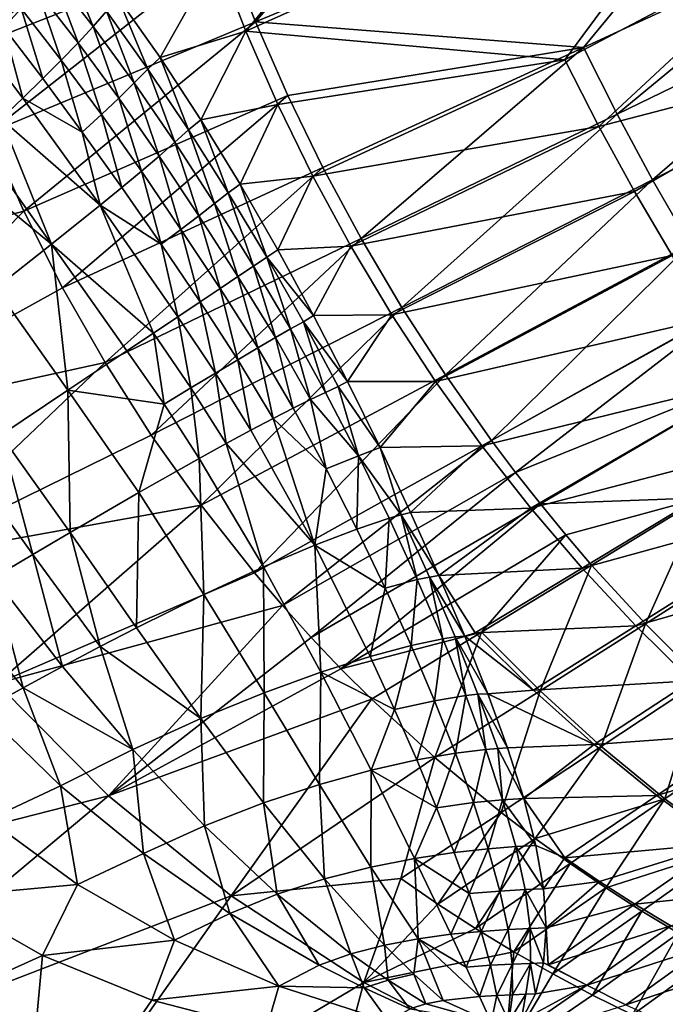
# Model space of a CAD drawing. Header units: metres. Extents: x 0 to 1501, y -1015 to 0.
# Tile 3 of 20: x 171 to 323, y -898 to -664. Entities that reach past the tile are written whole.
import ezdxf

# ---------------------------------------------------------------- set-up
doc = ezdxf.new("R2010")
doc.units = ezdxf.units.M

msp = doc.modelspace()

# ---------------------------------------------------------------- linework, layer by layer
at = {"layer": 'None'}
for points in [[(226.27652, -664.989563, -204.799896), (219.322968, -647.304321, -204.797424), (276.673309, -605.598328, -305.692322)], [(352.068939, -612.611084, -406), (226.27652, -664.989563, -204.799896), (276.673309, -605.598328, -305.692322)], [(224.017654, -667.227783, -195.101532), (272.372498, -608.644409, -292.652283), (217.156387, -649.62146, -195.101532)], [(344.361847, -613.173279, -389.820526), (272.372498, -608.644409, -292.652283), (224.017654, -667.227783, -195.101532)], [(299.54071, -674.005676, -292.652283), (344.361847, -613.173279, -389.820526), (224.017654, -667.227783, -195.101532)], [(303.916168, -671.051086, -305.693878), (226.27652, -664.989563, -204.799896), (352.068939, -612.611084, -406)], [(357.432587, -643.367371, -389.770233), (344.361847, -613.173279, -389.820526), (299.54071, -674.005676, -292.652283)], [(365.180939, -642.72583, -406), (303.916168, -671.051086, -305.693878), (352.068939, -612.611084, -406)], [(213.124634, -629.372864, -204.790421), (155.87323, -672.354614, -103.895958), (149.579086, -653.153809, -103.887955)], [(219.322968, -647.304321, -204.797424), (155.87323, -672.354614, -103.895958), (213.124634, -629.372864, -204.790421)], [(307.532349, -689.743835, -292.652283), (357.432587, -643.367371, -389.770233), (299.54071, -674.005676, -292.652283)], [(311.861237, -686.869141, -305.68454), (303.916168, -671.051086, -305.693878), (365.180939, -642.72583, -406)], [(371.461823, -673.133484, -389.558502), (357.432587, -643.367371, -389.770233), (307.532349, -689.743835, -292.652283)], [(372.060974, -657.571045, -406), (311.861237, -686.869141, -305.68454), (365.180939, -642.72583, -406)], [(163.190002, -691.251831, -103.898926), (155.87323, -672.354614, -103.895958), (219.322968, -647.304321, -204.797424)], [(163.190002, -691.251831, -103.898926), (219.322968, -647.304321, -204.797424), (226.27652, -664.989563, -204.799896)], [(166.727402, -666.352783, -82.609322), (170.886505, -661.817078, -95.83165), (161.472595, -650.410156, -89.932716)], [(181.176971, -649.673584, -136.33667), (178.115845, -653.474426, -122.713356), (187.895828, -666.065369, -128.989944)], [(191.061462, -662.484253, -143.341446), (181.176971, -649.673584, -136.33667), (187.895828, -666.065369, -128.989944)], [(193.841354, -659.293335, -157.801758), (203.723999, -673.403564, -163.928421), (217.156387, -649.62146, -195.101532)], [(203.723999, -673.403564, -163.928421), (224.017654, -667.227783, -195.101532), (217.156387, -649.62146, -195.101532)], [(178.115845, -653.474426, -122.713356), (174.68428, -657.523254, -109.205635), (184.32608, -669.916931, -114.764534)], [(187.895828, -666.065369, -128.989944), (178.115845, -653.474426, -122.713356), (184.32608, -669.916931, -114.764534)], [(174.68428, -657.523254, -109.205635), (170.886505, -661.817078, -95.83165), (180.356842, -674.035889, -100.685028)], [(184.32608, -669.916931, -114.764534), (174.68428, -657.523254, -109.205635), (180.356842, -674.035889, -100.685028)], [(320.242065, -702.433899, -305.670898), (311.861237, -686.869141, -305.68454), (372.060974, -657.571045, -406)], [(379.194702, -672.357117, -406), (320.242065, -702.433899, -305.670898), (372.060974, -657.571045, -406)], [(193.841354, -659.293335, -157.801758), (191.061462, -662.484253, -143.341446), (200.836838, -676.17218, -148.842224)], [(203.723999, -673.403564, -163.928421), (193.841354, -659.293335, -157.801758), (200.836838, -676.17218, -148.842224)], [(175.993393, -678.41864, -86.77095), (170.886505, -661.817078, -95.83165), (166.727402, -666.352783, -82.609322)], [(180.356842, -674.035889, -100.685028), (170.886505, -661.817078, -95.83165), (175.993393, -678.41864, -86.77095)], [(191.061462, -662.484253, -143.341446), (187.895828, -666.065369, -128.989944), (197.607773, -679.464417, -133.892212)], [(200.836838, -676.17218, -148.842224), (191.061462, -662.484253, -143.341446), (197.607773, -679.464417, -133.892212)], [(171.241714, -683.061218, -73.041588), (166.727402, -666.352783, -82.609322), (162.212387, -671.126648, -69.556297)], [(171.452286, -709.804382, -103.897598), (163.190002, -691.251831, -103.898926), (226.27652, -664.989563, -204.799896)], [(171.241714, -683.061218, -73.041588), (175.993393, -678.41864, -86.77095), (166.727402, -666.352783, -82.609322)], [(171.452286, -709.804382, -103.897598), (226.27652, -664.989563, -204.799896), (233.933868, -682.402283, -204.798431)], [(187.895828, -666.065369, -128.989944), (184.32608, -669.916931, -114.764534), (193.940903, -683.049744, -119.078812)], [(197.607773, -679.464417, -133.892212), (187.895828, -666.065369, -128.989944), (193.940903, -683.049744, -119.078812)], [(233.933868, -682.402283, -204.798431), (226.27652, -664.989563, -204.799896), (303.916168, -671.051086, -305.693878)], [(203.723999, -673.403564, -163.928421), (213.362152, -688.19812, -168.342606), (224.017654, -667.227783, -195.101532)], [(213.362152, -688.19812, -168.342606), (231.604553, -684.543823, -195.101532), (224.017654, -667.227783, -195.101532)], [(224.017654, -667.227783, -195.101532), (231.604553, -684.543823, -195.101532), (299.54071, -674.005676, -292.652283)], [(166.108398, -687.959229, -59.515884), (171.241714, -683.061218, -73.041588), (162.212387, -671.126648, -69.556297)], [(184.32608, -669.916931, -114.764534), (180.356842, -674.035889, -100.685028), (189.841248, -686.924683, -104.423462)], [(193.940903, -683.049744, -119.078812), (184.32608, -669.916931, -114.764534), (189.841248, -686.924683, -104.423462)], [(233.933868, -682.402283, -204.798431), (303.916168, -671.051086, -305.693878), (242.272995, -699.507935, -204.792892)], [(303.916168, -671.051086, -305.693878), (251.280014, -716.269653, -204.782913), (242.272995, -699.507935, -204.792892)], [(251.280014, -716.269653, -204.782913), (303.916168, -671.051086, -305.693878), (311.861237, -686.869141, -305.68454)], [(203.723999, -673.403564, -163.928421), (200.836838, -676.17218, -148.842224), (210.44928, -690.562805, -152.774185)], [(213.362152, -688.19812, -168.342606), (203.723999, -673.403564, -163.928421), (210.44928, -690.562805, -152.774185)], [(315.983887, -705.19873, -292.652283), (371.461823, -673.133484, -389.558502), (307.532349, -689.743835, -292.652283)], [(371.461823, -673.133484, -389.558502), (315.983887, -705.19873, -292.652283), (324.883148, -720.350525, -292.652283)], [(329.05127, -717.727295, -305.65274), (320.242065, -702.433899, -305.670898), (379.194702, -672.357117, -406)], [(180.356842, -674.035889, -100.685028), (175.993393, -678.41864, -86.77095), (185.31456, -691.085388, -89.947334)], [(189.841248, -686.924683, -104.423462), (180.356842, -674.035889, -100.685028), (185.31456, -691.085388, -89.947334)], [(200.836838, -676.17218, -148.842224), (197.607773, -679.464417, -133.892212), (207.20079, -693.506409, -137.360413)], [(210.44928, -690.562805, -152.774185), (200.836838, -676.17218, -148.842224), (207.20079, -693.506409, -137.360413)], [(231.604553, -684.543823, -195.101532), (239.903915, -701.529968, -195.101532), (299.54071, -674.005676, -292.652283)], [(299.54071, -674.005676, -292.652283), (239.903915, -701.529968, -195.101532), (307.532349, -689.743835, -292.652283)], [(185.31456, -691.085388, -89.947334), (175.993393, -678.41864, -86.77095), (171.241714, -683.061218, -73.041588)], [(197.607773, -679.464417, -133.892212), (193.940903, -683.049744, -119.078812), (203.480835, -696.765625, -122.093773)], [(207.20079, -693.506409, -137.360413), (197.607773, -679.464417, -133.892212), (203.480835, -696.765625, -122.093773)], [(189.549988, -708.397644, -77.405983), (171.241714, -683.061218, -73.041588), (166.108398, -687.959229, -59.515884)], [(189.549988, -708.397644, -77.405983), (185.31456, -691.085388, -89.947334), (171.241714, -683.061218, -73.041588)], [(180.627426, -727.959656, -103.891739), (171.452286, -709.804382, -103.897598), (233.933868, -682.402283, -204.798431)], [(180.627426, -727.959656, -103.891739), (233.933868, -682.402283, -204.798431), (242.272995, -699.507935, -204.792892)], [(193.940903, -683.049744, -119.078812), (189.841248, -686.924683, -104.423462), (199.2948, -700.336731, -106.997337)], [(203.480835, -696.765625, -122.093773), (193.940903, -683.049744, -119.078812), (199.2948, -700.336731, -106.997337)], [(213.362152, -688.19812, -168.342606), (222.653305, -703.447021, -170.982651), (231.604553, -684.543823, -195.101532)], [(222.653305, -703.447021, -170.982651), (239.903915, -701.529968, -195.101532), (231.604553, -684.543823, -195.101532)], [(189.841248, -686.924683, -104.423462), (185.31456, -691.085388, -89.947334), (194.648865, -704.215637, -92.093918)], [(199.2948, -700.336731, -106.997337), (189.841248, -686.924683, -104.423462), (194.648865, -704.215637, -92.093918)], [(260.941101, -732.650513, -204.768143), (251.280014, -716.269653, -204.782913), (311.861237, -686.869141, -305.68454)], [(311.861237, -686.869141, -305.68454), (320.242065, -702.433899, -305.670898), (260.941101, -732.650513, -204.768143)], [(178.024948, -717.650024, -48.76466), (166.108398, -687.959229, -59.515884), (160.600693, -693.107788, -46.212463)], [(178.024948, -717.650024, -48.76466), (189.549988, -708.397644, -77.405983), (166.108398, -687.959229, -59.515884)], [(213.362152, -688.19812, -168.342606), (210.44928, -690.562805, -152.774185), (219.844727, -705.479065, -155.095978)], [(222.653305, -703.447021, -170.982651), (213.362152, -688.19812, -168.342606), (219.844727, -705.479065, -155.095978)], [(239.903915, -701.529968, -195.101532), (248.899948, -718.146973, -195.101532), (307.532349, -689.743835, -292.652283)], [(307.532349, -689.743835, -292.652283), (248.899948, -718.146973, -195.101532), (315.983887, -705.19873, -292.652283)], [(104.320679, -727.444885, -3), (163.190002, -691.251831, -103.898926), (171.452286, -709.804382, -103.897598)], [(194.648865, -704.215637, -92.093918), (185.31456, -691.085388, -89.947334), (189.549988, -708.397644, -77.405983)], [(210.44928, -690.562805, -152.774185), (207.20079, -693.506409, -137.360413), (216.623627, -708.023621, -139.356659)], [(219.844727, -705.479065, -155.095978), (210.44928, -690.562805, -152.774185), (216.623627, -708.023621, -139.356659)], [(154.726456, -698.501648, -33.149567), (178.024948, -717.650024, -48.76466), (160.600693, -693.107788, -46.212463)], [(207.20079, -693.506409, -137.360413), (203.480835, -696.765625, -122.093773), (212.897354, -710.906311, -123.774971)], [(216.623627, -708.023621, -139.356659), (207.20079, -693.506409, -137.360413), (212.897354, -710.906311, -123.774971)], [(203.480835, -696.765625, -122.093773), (199.2948, -700.336731, -106.997337), (208.671722, -714.123169, -108.375641)], [(212.897354, -710.906311, -123.774971), (203.480835, -696.765625, -122.093773), (208.671722, -714.123169, -108.375641)], [(164.790176, -728.046631, -21.245323), (178.024948, -717.650024, -48.76466), (154.726456, -698.501648, -33.149567)], [(190.69519, -745.661804, -103.880821), (180.627426, -727.959656, -103.891739), (242.272995, -699.507935, -204.792892)], [(242.272995, -699.507935, -204.792892), (251.280014, -716.269653, -204.782913), (190.69519, -745.661804, -103.880821)], [(199.2948, -700.336731, -106.997337), (194.648865, -704.215637, -92.093918), (203.953354, -717.6698, -93.183113)], [(208.671722, -714.123169, -108.375641), (199.2948, -700.336731, -106.997337), (203.953354, -717.6698, -93.183113)], [(222.653305, -703.447021, -170.982651), (231.571671, -719.003906, -171.854263), (239.903915, -701.529968, -195.101532)], [(231.571671, -719.003906, -171.854263), (248.899948, -718.146973, -195.101532), (239.903915, -701.529968, -195.101532)], [(203.953354, -717.6698, -93.183113), (194.648865, -704.215637, -92.093918), (189.549988, -708.397644, -77.405983)], [(219.844727, -705.479065, -155.095978), (228.971176, -720.744324, -155.787766), (222.653305, -703.447021, -170.982651)], [(228.971176, -720.744324, -155.787766), (231.571671, -719.003906, -171.854263), (222.653305, -703.447021, -170.982651)], [(320.242065, -702.433899, -305.670898), (271.242432, -748.613708, -204.748199), (260.941101, -732.650513, -204.768143)], [(320.242065, -702.433899, -305.670898), (329.05127, -717.727295, -305.65274), (271.242432, -748.613708, -204.748199)], [(216.623627, -708.023621, -139.356659), (225.826599, -722.848877, -139.862747), (219.844727, -705.479065, -155.095978)], [(225.826599, -722.848877, -139.862747), (228.971176, -720.744324, -155.787766), (219.844727, -705.479065, -155.095978)], [(315.983887, -705.19873, -292.652283), (248.899948, -718.146973, -195.101532), (258.574066, -734.356445, -195.101532)], [(324.883148, -720.350525, -292.652283), (315.983887, -705.19873, -292.652283), (258.574066, -734.356445, -195.101532)], [(178.024948, -717.650024, -48.76466), (202.15802, -738.68927, -63.282249), (189.549988, -708.397644, -77.405983)], [(202.15802, -738.68927, -63.282249), (207.926178, -734.828857, -78.106201), (189.549988, -708.397644, -77.405983)], [(189.549988, -708.397644, -77.405983), (207.926178, -734.828857, -78.106201), (203.953354, -717.6698, -93.183113)], [(212.897354, -710.906311, -123.774971), (222.143204, -725.314026, -124.10585), (216.623627, -708.023621, -139.356659)], [(222.143204, -725.314026, -124.10585), (225.826599, -722.848877, -139.862747), (216.623627, -708.023621, -139.356659)], [(121.245834, -760.914734, -3), (104.320679, -727.444885, -3), (171.452286, -709.804382, -103.897598)], [(121.245834, -760.914734, -3), (171.452286, -709.804382, -103.897598), (180.627426, -727.959656, -103.891739)], [(208.671722, -714.123169, -108.375641), (217.927139, -728.13562, -108.543488), (212.897354, -710.906311, -123.774971)], [(217.927139, -728.13562, -108.543488), (222.143204, -725.314026, -124.10585), (212.897354, -710.906311, -123.774971)], [(203.953354, -717.6698, -93.183113), (213.185486, -731.309021, -93.201706), (208.671722, -714.123169, -108.375641)], [(213.185486, -731.309021, -93.201706), (217.927139, -728.13562, -108.543488), (208.671722, -714.123169, -108.375641)], [(164.790176, -728.046631, -21.245323), (181.901199, -752.246338, -20.6854), (178.024948, -717.650024, -48.76466)], [(181.901199, -752.246338, -20.6854), (195.890671, -742.883728, -48.754669), (178.024948, -717.650024, -48.76466)], [(178.024948, -717.650024, -48.76466), (195.890671, -742.883728, -48.754669), (202.15802, -738.68927, -63.282249)], [(251.280014, -716.269653, -204.782913), (201.63533, -762.855164, -103.864357), (190.69519, -745.661804, -103.880821)], [(201.63533, -762.855164, -103.864357), (251.280014, -716.269653, -204.782913), (260.941101, -732.650513, -204.768143)], [(207.926178, -734.828857, -78.106201), (213.185486, -731.309021, -93.201706), (203.953354, -717.6698, -93.183113)], [(248.899948, -718.146973, -195.101532), (231.571671, -719.003906, -171.854263), (240.004288, -734.528931, -171.018158)], [(258.574066, -734.356445, -195.101532), (248.899948, -718.146973, -195.101532), (240.004288, -734.528931, -171.018158)], [(329.05127, -717.727295, -305.65274), (282.170135, -764.122375, -204.722733), (271.242432, -748.613708, -204.748199)], [(282.170135, -764.122375, -204.722733), (329.05127, -717.727295, -305.65274), (338.281342, -732.731079, -305.629791)], [(240.004288, -734.528931, -171.018158), (231.571671, -719.003906, -171.854263), (228.971176, -720.744324, -155.787766)], [(324.883148, -720.350525, -292.652283), (258.574066, -734.356445, -195.101532), (268.904999, -750.12085, -195.101532)], [(334.216766, -735.180298, -292.652283), (324.883148, -720.350525, -292.652283), (268.904999, -750.12085, -195.101532)], [(225.826599, -722.848877, -139.862747), (222.143204, -725.314026, -124.10585), (231.004303, -739.775391, -123.472618)], [(228.971176, -720.744324, -155.787766), (225.826599, -722.848877, -139.862747), (234.604355, -737.709961, -139.18486)], [(234.604355, -737.709961, -139.18486), (225.826599, -722.848877, -139.862747), (231.004303, -739.775391, -123.472618)], [(240.004288, -734.528931, -171.018158), (228.971176, -720.744324, -155.787766), (237.633194, -736.01178, -155.039871)], [(237.633194, -736.01178, -155.039871), (228.971176, -720.744324, -155.787766), (234.604355, -737.709961, -139.18486)], [(222.143204, -725.314026, -124.10585), (217.927139, -728.13562, -108.543488), (226.838898, -742.207214, -107.935173)], [(231.004303, -739.775391, -123.472618), (222.143204, -725.314026, -124.10585), (226.838898, -742.207214, -107.935173)], [(190.69519, -745.661804, -103.880821), (121.245834, -760.914734, -3), (180.627426, -727.959656, -103.891739)], [(166.051437, -762.853882, 5.913676), (181.901199, -752.246338, -20.6854), (164.790176, -728.046631, -21.245323)], [(217.927139, -728.13562, -108.543488), (213.185486, -731.309021, -93.201706), (222.115479, -745.003357, -92.60437)], [(226.838898, -742.207214, -107.935173), (217.927139, -728.13562, -108.543488), (222.115479, -745.003357, -92.60437)], [(213.185486, -731.309021, -93.201706), (207.926178, -734.828857, -78.106201), (216.842834, -748.160828, -77.511757)], [(222.115479, -745.003357, -92.60437), (213.185486, -731.309021, -93.201706), (216.842834, -748.160828, -77.511757)], [(213.427643, -779.483887, -103.841812), (201.63533, -762.855164, -103.864357), (260.941101, -732.650513, -204.768143)], [(260.941101, -732.650513, -204.768143), (271.242432, -748.613708, -204.748199), (213.427643, -779.483887, -103.841812)], [(248.079712, -750.156372, -168.499832), (240.004288, -734.528931, -171.018158), (237.633194, -736.01178, -155.039871)], [(258.574066, -734.356445, -195.101532), (240.004288, -734.528931, -171.018158), (248.079712, -750.156372, -168.499832)], [(268.904999, -750.12085, -195.101532), (258.574066, -734.356445, -195.101532), (248.079712, -750.156372, -168.499832)], [(287.864532, -771.694641, -204.707809), (282.170135, -764.122375, -204.722733), (338.281342, -732.731079, -305.629791)], [(338.281342, -732.731079, -305.629791), (347.924866, -747.427185, -305.601837), (287.864532, -771.694641, -204.707809)], [(207.926178, -734.828857, -78.106201), (202.15802, -738.68927, -63.282249), (211.031113, -751.675598, -62.688435)], [(216.842834, -748.160828, -77.511757), (207.926178, -734.828857, -78.106201), (211.031113, -751.675598, -62.688435)], [(234.604355, -737.709961, -139.18486), (242.891342, -752.727905, -137.216995), (237.633194, -736.01178, -155.039871)], [(242.891342, -752.727905, -137.216995), (245.847595, -751.380005, -152.810135), (237.633194, -736.01178, -155.039871)], [(237.633194, -736.01178, -155.039871), (245.847595, -751.380005, -152.810135), (248.079712, -750.156372, -168.499832)], [(268.904999, -750.12085, -195.101532), (279.868652, -765.403992, -195.101532), (334.216766, -735.180298, -292.652283)], [(279.868652, -765.403992, -195.101532), (343.970093, -749.670227, -292.652283), (334.216766, -735.180298, -292.652283)], [(202.15802, -738.68927, -63.282249), (195.890671, -742.883728, -48.754669), (204.691788, -755.542419, -48.165005)], [(211.031113, -751.675598, -62.688435), (202.15802, -738.68927, -63.282249), (204.691788, -755.542419, -48.165005)], [(231.004303, -739.775391, -123.472618), (239.341675, -754.434143, -121.731819), (234.604355, -737.709961, -139.18486)], [(239.341675, -754.434143, -121.731819), (242.891342, -752.727905, -137.216995), (234.604355, -737.709961, -139.18486)], [(226.838898, -742.207214, -107.935173), (235.205536, -756.501282, -106.392387), (231.004303, -739.775391, -123.472618)], [(235.205536, -756.501282, -106.392387), (239.341675, -754.434143, -121.731819), (231.004303, -739.775391, -123.472618)], [(204.691788, -755.542419, -48.165005), (195.890671, -742.883728, -48.754669), (181.901199, -752.246338, -20.6854)], [(222.115479, -745.003357, -92.60437), (230.491852, -758.930603, -91.236435), (226.838898, -742.207214, -107.935173)], [(230.491852, -758.930603, -91.236435), (235.205536, -756.501282, -106.392387), (226.838898, -742.207214, -107.935173)], [(141.574051, -792.433899, -3), (121.245834, -760.914734, -3), (190.69519, -745.661804, -103.880821)], [(201.63533, -762.855164, -103.864357), (141.574051, -792.433899, -3), (190.69519, -745.661804, -103.880821)], [(216.842834, -748.160828, -77.511757), (225.211365, -761.721985, -76.301437), (222.115479, -745.003357, -92.60437)], [(225.211365, -761.721985, -76.301437), (230.491852, -758.930603, -91.236435), (222.115479, -745.003357, -92.60437)], [(211.031113, -751.675598, -62.688435), (219.376511, -764.874023, -61.624454), (216.842834, -748.160828, -77.511757)], [(219.376511, -764.874023, -61.624454), (225.211365, -761.721985, -76.301437), (216.842834, -748.160828, -77.511757)], [(347.924866, -747.427185, -305.601837), (293.710358, -779.139526, -204.691376), (287.864532, -771.694641, -204.707809)], [(347.924866, -747.427185, -305.601837), (331.91275, -777.717651, -255.112183), (293.710358, -779.139526, -204.691376)], [(271.242432, -748.613708, -204.748199), (226.05188, -795.492249, -103.812691), (213.427643, -779.483887, -103.841812)], [(271.242432, -748.613708, -204.748199), (282.170135, -764.122375, -204.722733), (226.05188, -795.492249, -103.812691)], [(245.847595, -751.380005, -152.810135), (255.767944, -765.762695, -164.30925), (248.079712, -750.156372, -168.499832)], [(248.079712, -750.156372, -168.499832), (255.767944, -765.762695, -164.30925), (268.904999, -750.12085, -195.101532)], [(255.767944, -765.762695, -164.30925), (279.868652, -765.403992, -195.101532), (268.904999, -750.12085, -195.101532)], [(279.868652, -765.403992, -195.101532), (291.438324, -780.171265, -195.101532), (343.970093, -749.670227, -292.652283)], [(291.438324, -780.171265, -195.101532), (354.127289, -763.803467, -292.652283), (343.970093, -749.670227, -292.652283)], [(166.051437, -762.853882, 5.913676), (182.427383, -785.890686, 6.640181), (181.901199, -752.246338, -20.6854)], [(182.427383, -785.890686, 6.640181), (198.693604, -776.457458, -19.502892), (181.901199, -752.246338, -20.6854)], [(181.901199, -752.246338, -20.6854), (198.693604, -776.457458, -19.502892), (204.691788, -755.542419, -48.165005)], [(204.691788, -755.542419, -48.165005), (213.001373, -768.383789, -47.241985), (211.031113, -751.675598, -62.688435)], [(213.001373, -768.383789, -47.241985), (219.376511, -764.874023, -61.624454), (211.031113, -751.675598, -62.688435)], [(239.341675, -754.434143, -121.731819), (250.664963, -767.733093, -133.962692), (242.891342, -752.727905, -137.216995)], [(250.664963, -767.733093, -133.962692), (245.847595, -751.380005, -152.810135), (242.891342, -752.727905, -137.216995)], [(255.767944, -765.762695, -164.30925), (245.847595, -751.380005, -152.810135), (250.664963, -767.733093, -133.962692)], [(235.205536, -756.501282, -106.392387), (243.02449, -770.850769, -103.902275), (239.341675, -754.434143, -121.731819)], [(243.02449, -770.850769, -103.902275), (250.664963, -767.733093, -133.962692), (239.341675, -754.434143, -121.731819)], [(198.693604, -776.457458, -19.502892), (213.001373, -768.383789, -47.241985), (204.691788, -755.542419, -48.165005)], [(243.02449, -770.850769, -103.902275), (235.205536, -756.501282, -106.392387), (230.491852, -758.930603, -91.236435)], [(240.355911, -788.920837, -71.965355), (230.491852, -758.930603, -91.236435), (225.211365, -761.721985, -76.301437)], [(240.355911, -788.920837, -71.965355), (243.02449, -770.850769, -103.902275), (230.491852, -758.930603, -91.236435)], [(219.376511, -764.874023, -61.624454), (240.355911, -788.920837, -71.965355), (225.211365, -761.721985, -76.301437)], [(141.574051, -792.433899, -3), (201.63533, -762.855164, -103.864357), (213.427643, -779.483887, -103.841812)], [(157.461639, -768.602722, 18.605827), (173.608215, -791.094299, 19.031626), (166.051437, -762.853882, 5.913676)], [(173.608215, -791.094299, 19.031626), (182.427383, -785.890686, 6.640181), (166.051437, -762.853882, 5.913676)], [(282.170135, -764.122375, -204.722733), (232.669647, -803.246338, -103.795502), (226.05188, -795.492249, -103.812691)], [(232.669647, -803.246338, -103.795502), (282.170135, -764.122375, -204.722733), (287.864532, -771.694641, -204.707809)], [(354.127289, -763.803467, -292.652283), (291.438324, -780.171265, -195.101532), (303.584778, -794.389954, -195.101532)], [(364.671448, -777.564331, -292.652283), (354.127289, -763.803467, -292.652283), (303.584778, -794.389954, -195.101532)], [(213.001373, -768.383789, -47.241985), (228.23616, -794.084717, -44.329613), (219.376511, -764.874023, -61.624454)], [(228.23616, -794.084717, -44.329613), (240.355911, -788.920837, -71.965355), (219.376511, -764.874023, -61.624454)], [(260.798492, -781.760803, -143.984665), (255.767944, -765.762695, -164.30925), (250.664963, -767.733093, -133.962692)], [(255.767944, -765.762695, -164.30925), (263.004272, -781.152222, -158.508881), (279.868652, -765.403992, -195.101532)], [(263.004272, -781.152222, -158.508881), (255.767944, -765.762695, -164.30925), (260.798492, -781.760803, -143.984665)], [(263.004272, -781.152222, -158.508881), (291.438324, -780.171265, -195.101532), (279.868652, -765.403992, -195.101532)], [(164.359283, -796.607544, 30.928659), (173.608215, -791.094299, 19.031626), (157.461639, -768.602722, 18.605827)], [(198.693604, -776.457458, -19.502892), (214.107346, -800.604858, -17.929594), (213.001373, -768.383789, -47.241985)], [(214.107346, -800.604858, -17.929594), (228.23616, -794.084717, -44.329613), (213.001373, -768.383789, -47.241985)], [(243.02449, -770.850769, -103.902275), (250.292633, -785.095703, -100.462639), (250.664963, -767.733093, -133.962692)], [(250.664963, -767.733093, -133.962692), (250.292633, -785.095703, -100.462639), (257.9021, -782.563599, -129.438187)], [(260.798492, -781.760803, -143.984665), (250.664963, -767.733093, -133.962692), (257.9021, -782.563599, -129.438187)], [(239.487808, -810.824341, -103.776482), (232.669647, -803.246338, -103.795502), (287.864532, -771.694641, -204.707809)], [(287.864532, -771.694641, -204.707809), (293.710358, -779.139526, -204.691376), (239.487808, -810.824341, -103.776482)], [(250.292633, -785.095703, -100.462639), (243.02449, -770.850769, -103.902275), (240.355911, -788.920837, -71.965355)], [(182.427383, -785.890686, 6.640181), (198.167374, -808.469482, 6.875086), (198.693604, -776.457458, -19.502892)], [(198.167374, -808.469482, 6.875086), (214.107346, -800.604858, -17.929594), (198.693604, -776.457458, -19.502892)], [(331.91275, -777.717651, -255.112183), (299.705841, -786.452271, -204.67337), (293.710358, -779.139526, -204.691376)], [(305.849304, -793.628357, -204.653778), (299.705841, -786.452271, -204.67337), (331.91275, -777.717651, -255.112183)], [(303.584778, -794.389954, -195.101532), (316.276306, -808.029358, -195.101532), (364.671448, -777.564331, -292.652283)], [(318.569885, -807.553711, -204.609634), (305.849304, -793.628357, -204.653778), (331.91275, -777.717651, -255.112183)], [(316.276306, -808.029358, -195.101532), (375.584473, -790.938293, -292.652283), (364.671448, -777.564331, -292.652283)], [(318.569885, -807.553711, -204.609634), (331.91275, -777.717651, -255.112183), (343.49646, -791.695129, -255.071091)], [(165.082336, -821.658081, -3), (141.574051, -792.433899, -3), (213.427643, -779.483887, -103.841812)], [(213.427643, -779.483887, -103.841812), (226.05188, -795.492249, -103.812691), (165.082336, -821.658081, -3)], [(239.487808, -810.824341, -103.776482), (293.710358, -779.139526, -204.691376), (246.503845, -818.219421, -103.755554)], [(293.710358, -779.139526, -204.691376), (299.705841, -786.452271, -204.67337), (246.503845, -818.219421, -103.755554)], [(269.719635, -796.120117, -151.167831), (263.004272, -781.152222, -158.508881), (260.798492, -781.760803, -143.984665)], [(291.438324, -780.171265, -195.101532), (263.004272, -781.152222, -158.508881), (269.719635, -796.120117, -151.167831)], [(303.584778, -794.389954, -195.101532), (291.438324, -780.171265, -195.101532), (269.719635, -796.120117, -151.167831)], [(257.9021, -782.563599, -129.438187), (250.292633, -785.095703, -100.462639), (257.002777, -799.085632, -96.081779)], [(264.575348, -797.067627, -123.671936), (257.9021, -782.563599, -129.438187), (257.002777, -799.085632, -96.081779)], [(260.798492, -781.760803, -143.984665), (257.9021, -782.563599, -129.438187), (264.575348, -797.067627, -123.671936)], [(269.719635, -796.120117, -151.167831), (260.798492, -781.760803, -143.984665), (267.462433, -796.466553, -137.461365)], [(267.462433, -796.466553, -137.461365), (260.798492, -781.760803, -143.984665), (264.575348, -797.067627, -123.671936)], [(257.002777, -799.085632, -96.081779), (250.292633, -785.095703, -100.462639), (240.355911, -788.920837, -71.965355)], [(173.608215, -791.094299, 19.031626), (189.585175, -812.894226, 18.571999), (182.427383, -785.890686, 6.640181)], [(189.585175, -812.894226, 18.571999), (198.167374, -808.469482, 6.875086), (182.427383, -785.890686, 6.640181)], [(299.705841, -786.452271, -204.67337), (279.783539, -809.530334, -154.193802), (246.503845, -818.219421, -103.755554)], [(305.849304, -793.628357, -204.653778), (279.783539, -809.530334, -154.193802), (299.705841, -786.452271, -204.67337)], [(241.754837, -818.989502, -39.93412), (240.355911, -788.920837, -71.965355), (228.23616, -794.084717, -44.329613)], [(253.440567, -815.277344, -65.041931), (240.355911, -788.920837, -71.965355), (241.754837, -818.989502, -39.93412)], [(257.002777, -799.085632, -96.081779), (240.355911, -788.920837, -71.965355), (253.440567, -815.277344, -65.041931)], [(164.359283, -796.607544, 30.928659), (180.632462, -817.637024, 29.744375), (173.608215, -791.094299, 19.031626)], [(180.632462, -817.637024, 29.744375), (189.585175, -812.894226, 18.571999), (173.608215, -791.094299, 19.031626)], [(316.276306, -808.029358, -195.101532), (329.478973, -821.061157, -195.101532), (375.584473, -790.938293, -292.652283)], [(331.83963, -820.889038, -204.559006), (318.569885, -807.553711, -204.609634), (343.49646, -791.695129, -255.071091)], [(228.320465, -823.884094, -15.887686), (228.23616, -794.084717, -44.329613), (214.107346, -800.604858, -17.929594)], [(241.754837, -818.989502, -39.93412), (228.23616, -794.084717, -44.329613), (228.320465, -823.884094, -15.887686)], [(269.719635, -796.120117, -151.167831), (278.313538, -809.683228, -146.326141), (303.584778, -794.389954, -195.101532)], [(278.313538, -809.683228, -146.326141), (316.276306, -808.029358, -195.101532), (303.584778, -794.389954, -195.101532)], [(293.640778, -823.401428, -154.146057), (279.783539, -809.530334, -154.193802), (305.849304, -793.628357, -204.653778)], [(318.569885, -807.553711, -204.609634), (293.640778, -823.401428, -154.146057), (305.849304, -793.628357, -204.653778)], [(154.702362, -802.417175, 42.30233), (171.338394, -822.68811, 40.353687), (164.359283, -796.607544, 30.928659)], [(171.338394, -822.68811, 40.353687), (180.632462, -817.637024, 29.744375), (164.359283, -796.607544, 30.928659)], [(226.05188, -795.492249, -103.812691), (232.669647, -803.246338, -103.795502), (165.082336, -821.658081, -3)], [(264.575348, -797.067627, -123.671936), (257.002777, -799.085632, -96.081779), (263.141632, -812.680847, -90.778992)], [(270.650391, -811.105347, -116.705093), (264.575348, -797.067627, -123.671936), (263.141632, -812.680847, -90.778992)], [(267.462433, -796.466553, -137.461365), (264.575348, -797.067627, -123.671936), (270.650391, -811.105347, -116.705093)], [(275.843658, -810.469421, -142.357117), (269.719635, -796.120117, -151.167831), (267.462433, -796.466553, -137.461365)], [(275.843658, -810.469421, -142.357117), (267.462433, -796.466553, -137.461365), (273.526855, -810.663879, -129.600906)], [(273.526855, -810.663879, -129.600906), (267.462433, -796.466553, -137.461365), (270.650391, -811.105347, -116.705093)], [(269.719635, -796.120117, -151.167831), (275.843658, -810.469421, -142.357117), (278.313538, -809.683228, -146.326141)], [(263.141632, -812.680847, -90.778992), (257.002777, -799.085632, -96.081779), (253.440567, -815.277344, -65.041931)], [(198.167374, -808.469482, 6.875086), (213.395828, -829.999268, 6.678724), (214.107346, -800.604858, -17.929594)], [(213.395828, -829.999268, 6.678724), (228.320465, -823.884094, -15.887686), (214.107346, -800.604858, -17.929594)], [(161.732925, -828.0354, 50.363419), (171.338394, -822.68811, 40.353687), (154.702362, -802.417175, 42.30233)], [(165.082336, -821.658081, -3), (232.669647, -803.246338, -103.795502), (191.513031, -848.268494, -3)], [(232.669647, -803.246338, -103.795502), (239.487808, -810.824341, -103.776482), (191.513031, -848.268494, -3)], [(213.395828, -829.999268, 6.678724), (198.167374, -808.469482, 6.875086), (189.585175, -812.894226, 18.571999)], [(278.313538, -809.683228, -146.326141), (292.078735, -823.261902, -146.326141), (316.276306, -808.029358, -195.101532)], [(292.078735, -823.261902, -146.326141), (329.478973, -821.061157, -195.101532), (316.276306, -808.029358, -195.101532)], [(308.129822, -836.563843, -154.091415), (293.640778, -823.401428, -154.146057), (318.569885, -807.553711, -204.609634)], [(331.83963, -820.889038, -204.559006), (308.129822, -836.563843, -154.091415), (318.569885, -807.553711, -204.609634)], [(191.513031, -848.268494, -3), (239.487808, -810.824341, -103.776482), (246.503845, -818.219421, -103.755554)], [(246.503845, -818.219421, -103.755554), (279.783539, -809.530334, -154.193802), (253.71521, -825.4245, -103.732666)], [(279.783539, -809.530334, -154.193802), (268.708527, -839.239258, -103.680923), (253.71521, -825.4245, -103.732666)], [(270.650391, -811.105347, -116.705093), (263.141632, -812.680847, -90.778992), (268.687225, -825.754761, -84.584579)], [(276.08316, -824.551147, -108.591644), (270.650391, -811.105347, -116.705093), (268.687225, -825.754761, -84.584579)], [(279.783539, -809.530334, -154.193802), (293.640778, -823.401428, -154.146057), (268.708527, -839.239258, -103.680923)], [(273.526855, -810.663879, -129.600906), (270.650391, -811.105347, -116.705093), (276.08316, -824.551147, -108.591644)], [(281.291138, -824.091736, -132.17038), (275.843658, -810.469421, -142.357117), (273.526855, -810.663879, -129.600906)], [(281.291138, -824.091736, -132.17038), (273.526855, -810.663879, -129.600906), (278.936157, -824.231262, -120.472374)], [(278.936157, -824.231262, -120.472374), (273.526855, -810.663879, -129.600906), (276.08316, -824.551147, -108.591644)], [(275.843658, -810.469421, -142.357117), (292.078735, -823.261902, -146.326141), (278.313538, -809.683228, -146.326141)], [(275.843658, -810.469421, -142.357117), (281.291138, -824.091736, -132.17038), (292.078735, -823.261902, -146.326141)], [(197.255951, -837.343628, 27.364918), (189.585175, -812.894226, 18.571999), (180.632462, -817.637024, 29.744375)], [(197.255951, -837.343628, 27.364918), (213.395828, -829.999268, 6.678724), (189.585175, -812.894226, 18.571999)], [(263.141632, -812.680847, -90.778992), (253.440567, -815.277344, -65.041931), (259.2146, -827.821899, -60.628979)], [(268.687225, -825.754761, -84.584579), (263.141632, -812.680847, -90.778992), (259.2146, -827.821899, -60.628979)], [(259.2146, -827.821899, -60.628979), (253.440567, -815.277344, -65.041931), (241.754837, -818.989502, -39.93412)], [(171.338394, -822.68811, 40.353687), (197.255951, -837.343628, 27.364918), (180.632462, -817.637024, 29.744375)], [(191.513031, -848.268494, -3), (246.503845, -818.219421, -103.755554), (253.71521, -825.4245, -103.732666)], [(228.320465, -823.884094, -15.887686), (241.465607, -845.593018, -13.342731), (241.754837, -818.989502, -39.93412)], [(241.465607, -845.593018, -13.342731), (253.653519, -842.229126, -34.06086), (241.754837, -818.989502, -39.93412)], [(241.754837, -818.989502, -39.93412), (253.653519, -842.229126, -34.06086), (259.2146, -827.821899, -60.628979)], [(57.589607, -882.554932, -3), (165.082336, -821.658081, -3), (191.513031, -848.268494, -3)], [(161.732925, -828.0354, 50.363419), (180.188217, -845.89563, 45.794796), (171.338394, -822.68811, 40.353687)], [(180.188217, -845.89563, 45.794796), (197.255951, -837.343628, 27.364918), (171.338394, -822.68811, 40.353687)], [(292.078735, -823.261902, -146.326141), (306.426208, -836.12262, -146.326141), (329.478973, -821.061157, -195.101532)], [(306.426208, -836.12262, -146.326141), (343.156921, -833.459534, -195.101532), (329.478973, -821.061157, -195.101532)], [(323.202423, -848.986328, -154.03038), (308.129822, -836.563843, -154.091415), (331.83963, -820.889038, -204.559006)], [(345.621307, -833.610352, -204.502029), (323.202423, -848.986328, -154.03038), (331.83963, -820.889038, -204.559006)], [(220.576477, -871.97522, -3), (191.513031, -848.268494, -3), (253.71521, -825.4245, -103.732666)], [(213.395828, -829.999268, 6.678724), (228.207703, -849.968506, 6.107645), (228.320465, -823.884094, -15.887686)], [(253.71521, -825.4245, -103.732666), (268.708527, -839.239258, -103.680923), (220.576477, -871.97522, -3)], [(228.207703, -849.968506, 6.107645), (241.465607, -845.593018, -13.342731), (228.320465, -823.884094, -15.887686)], [(268.687225, -825.754761, -84.584579), (273.607941, -838.194641, -77.540009), (276.08316, -824.551147, -108.591644)], [(293.640778, -823.401428, -154.146057), (284.41626, -852.226563, -103.621872), (268.708527, -839.239258, -103.680923)], [(273.607941, -838.194641, -77.540009), (280.818695, -837.294617, -99.398369), (276.08316, -824.551147, -108.591644)], [(276.08316, -824.551147, -108.591644), (280.818695, -837.294617, -99.398369), (278.936157, -824.231262, -120.472374)], [(285.967255, -836.935791, -120.715775), (281.291138, -824.091736, -132.17038), (278.936157, -824.231262, -120.472374)], [(280.818695, -837.294617, -99.398369), (283.623383, -837.062866, -110.158066), (278.936157, -824.231262, -120.472374)], [(278.936157, -824.231262, -120.472374), (283.623383, -837.062866, -110.158066), (285.967255, -836.935791, -120.715775)], [(281.291138, -824.091736, -132.17038), (306.426208, -836.12262, -146.326141), (292.078735, -823.261902, -146.326141)], [(281.291138, -824.091736, -132.17038), (285.967255, -836.935791, -120.715775), (306.426208, -836.12262, -146.326141)], [(308.129822, -836.563843, -154.091415), (284.41626, -852.226563, -103.621872), (293.640778, -823.401428, -154.146057)], [(259.2146, -827.821899, -60.628979), (264.464111, -839.797424, -55.609348), (268.687225, -825.754761, -84.584579)], [(264.464111, -839.797424, -55.609348), (273.607941, -838.194641, -77.540009), (268.687225, -825.754761, -84.584579)], [(161.732925, -828.0354, 50.363419), (163.115128, -853.900635, 46.417488), (180.188217, -845.89563, 45.794796)], [(197.255951, -837.343628, 27.364918), (214.200378, -855.410767, 23.8678), (213.395828, -829.999268, 6.678724)], [(214.200378, -855.410767, 23.8678), (228.207703, -849.968506, 6.107645), (213.395828, -829.999268, 6.678724)], [(253.653519, -842.229126, -34.06086), (264.464111, -839.797424, -55.609348), (259.2146, -827.821899, -60.628979)], [(306.426208, -836.12262, -146.326141), (321.311707, -848.233276, -146.326141), (343.156921, -833.459534, -195.101532)], [(343.156921, -833.459534, -195.101532), (321.311707, -848.233276, -146.326141), (350.162445, -839.413818, -195.101532)], [(338.810242, -860.637512, -153.963455), (323.202423, -848.986328, -154.03038), (345.621307, -833.610352, -204.502029)], [(284.789368, -849.243347, -89.206512), (283.623383, -837.062866, -110.158066), (280.818695, -837.294617, -99.398369)], [(283.623383, -837.062866, -110.158066), (289.777008, -848.951111, -108.101692), (285.967255, -836.935791, -120.715775)], [(289.777008, -848.951111, -108.101692), (283.623383, -837.062866, -110.158066), (284.789368, -849.243347, -89.206512)], [(284.41626, -852.226563, -103.621872), (308.129822, -836.563843, -154.091415), (292.51947, -858.397888, -103.589874)], [(285.967255, -836.935791, -120.715775), (289.777008, -848.951111, -108.101692), (306.426208, -836.12262, -146.326141)], [(306.426208, -836.12262, -146.326141), (289.777008, -848.951111, -108.101692), (321.311707, -848.233276, -146.326141)], [(292.51947, -858.397888, -103.589874), (308.129822, -836.563843, -154.091415), (323.202423, -848.986328, -154.03038)], [(180.188217, -845.89563, 45.794796), (199.773758, -861.949524, 39.534901), (197.255951, -837.343628, 27.364918)], [(199.773758, -861.949524, 39.534901), (214.200378, -855.410767, 23.8678), (197.255951, -837.343628, 27.364918)], [(268.708527, -839.239258, -103.680923), (260.698212, -867.878479, -53.151077), (220.576477, -871.97522, -3)], [(268.708527, -839.239258, -103.680923), (284.41626, -852.226563, -103.621872), (260.698212, -867.878479, -53.151077)], [(269.168976, -851.110718, -50.01619), (273.607941, -838.194641, -77.540009), (264.464111, -839.797424, -55.609348)], [(277.861053, -849.904053, -69.699516), (273.607941, -838.194641, -77.540009), (269.168976, -851.110718, -50.01619)], [(280.818695, -837.294617, -99.398369), (273.607941, -838.194641, -77.540009), (277.861053, -849.904053, -69.699516)], [(284.789368, -849.243347, -89.206512), (280.818695, -837.294617, -99.398369), (277.861053, -849.904053, -69.699516)], [(350.162445, -839.413818, -195.101532), (321.311707, -848.233276, -146.326141), (336.688751, -859.565002, -146.326141)], [(253.653519, -842.229126, -34.06086), (269.168976, -851.110718, -50.01619), (264.464111, -839.797424, -55.609348)], [(241.465607, -845.593018, -13.342731), (253.617004, -865.152405, -10.319559), (253.653519, -842.229126, -34.06086)], [(253.617004, -865.152405, -10.319559), (263.936768, -863.094482, -26.818886), (253.653519, -842.229126, -34.06086)], [(253.653519, -842.229126, -34.06086), (263.936768, -863.094482, -26.818886), (269.168976, -851.110718, -50.01619)], [(163.115128, -853.900635, 46.417488), (184.209152, -869.247375, 40.348263), (180.188217, -845.89563, 45.794796)], [(180.188217, -845.89563, 45.794796), (184.209152, -869.247375, 40.348263), (199.773758, -861.949524, 39.534901)], [(228.207703, -849.968506, 6.107645), (242.668533, -867.956665, 5.197896), (241.465607, -845.593018, -13.342731)], [(242.668533, -867.956665, 5.197896), (253.617004, -865.152405, -10.319559), (241.465607, -845.593018, -13.342731)], [(114.346718, -912.966797, -3), (57.589607, -882.554932, -3), (191.513031, -848.268494, -3)], [(114.346718, -912.966797, -3), (191.513031, -848.268494, -3), (220.576477, -871.97522, -3)], [(289.777008, -848.951111, -108.101692), (299.466461, -863.007019, -97.550766), (321.311707, -848.233276, -146.326141)], [(321.311707, -848.233276, -146.326141), (299.466461, -863.007019, -97.550766), (336.688751, -859.565002, -146.326141)], [(214.200378, -855.410767, 23.8678), (231.427505, -871.589905, 19.337444), (228.207703, -849.968506, 6.107645)], [(231.427505, -871.589905, 19.337444), (242.668533, -867.956665, 5.197896), (228.207703, -849.968506, 6.107645)], [(263.936768, -863.094482, -26.818886), (273.300507, -861.683716, -43.893894), (269.168976, -851.110718, -50.01619)], [(269.168976, -851.110718, -50.01619), (273.300507, -861.683716, -43.893894), (277.861053, -849.904053, -69.699516)], [(273.300507, -861.683716, -43.893894), (281.393127, -860.804382, -61.131123), (277.861053, -849.904053, -69.699516)], [(277.861053, -849.904053, -69.699516), (281.393127, -860.804382, -61.131123), (284.789368, -849.243347, -89.206512)], [(281.393127, -860.804382, -61.131123), (287.915192, -860.324829, -78.112923), (284.789368, -849.243347, -89.206512)], [(292.625488, -860.087463, -94.436539), (289.777008, -848.951111, -108.101692), (284.789368, -849.243347, -89.206512)], [(284.789368, -849.243347, -89.206512), (287.915192, -860.324829, -78.112923), (292.625488, -860.087463, -94.436539)], [(289.777008, -848.951111, -108.101692), (292.625488, -860.087463, -94.436539), (299.466461, -863.007019, -97.550766)], [(292.51947, -858.397888, -103.589874), (323.202423, -848.986328, -154.03038), (300.779053, -864.3479, -103.556389)], [(300.779053, -864.3479, -103.556389), (323.202423, -848.986328, -154.03038), (309.187531, -870.071777, -103.521523)], [(323.202423, -848.986328, -154.03038), (338.810242, -860.637512, -153.963455), (309.187531, -870.071777, -103.521523)], [(284.41626, -852.226563, -103.621872), (269.437744, -873.914368, -53.116745), (260.698212, -867.878479, -53.151077)], [(269.437744, -873.914368, -53.116745), (284.41626, -852.226563, -103.621872), (292.51947, -858.397888, -103.589874)], [(184.209152, -869.247375, 40.348263), (163.115128, -853.900635, 46.417488), (151.655151, -872.258484)], [(199.773758, -861.949524, 39.534901), (220.236404, -876.116943, 31.716467), (214.200378, -855.410767, 23.8678)], [(220.236404, -876.116943, 31.716467), (231.427505, -871.589905, 19.337444), (214.200378, -855.410767, 23.8678)], [(269.437744, -873.914368, -53.116745), (292.51947, -858.397888, -103.589874), (278.350128, -879.696594, -53.080967)], [(278.350128, -879.696594, -53.080967), (292.51947, -858.397888, -103.589874), (300.779053, -864.3479, -103.556389)], [(287.915192, -860.324829, -78.112923), (281.393127, -860.804382, -61.131123), (284.146057, -870.83905, -51.919559)], [(290.110962, -870.491211, -66.233253), (287.915192, -860.324829, -78.112923), (284.146057, -870.83905, -51.919559)], [(287.915192, -860.324829, -78.112923), (294.417755, -870.294678, -79.829597), (292.625488, -860.087463, -94.436539)], [(294.417755, -870.294678, -79.829597), (287.915192, -860.324829, -78.112923), (290.110962, -870.491211, -66.233253)], [(292.625488, -860.087463, -94.436539), (294.417755, -870.294678, -79.829597), (299.466461, -863.007019, -97.550766)], [(299.466461, -863.007019, -97.550766), (307.721039, -868.58252, -97.550766), (336.688751, -859.565002, -146.326141)], [(336.688751, -859.565002, -146.326141), (307.721039, -868.58252, -97.550766), (316.104919, -873.928772, -97.550766)], [(336.688751, -859.565002, -146.326141), (316.104919, -873.928772, -97.550766), (352.509247, -870.092407, -146.326141)], [(184.209152, -869.247375, 40.348263), (207.150681, -882.456665, 32.496662), (199.773758, -861.949524, 39.534901)], [(199.773758, -861.949524, 39.534901), (207.150681, -882.456665, 32.496662), (220.236404, -876.116943, 31.716467)], [(276.826447, -871.456604, -37.300636), (273.300507, -861.683716, -43.893894), (263.936768, -863.094482, -26.818886)], [(281.393127, -860.804382, -61.131123), (273.300507, -861.683716, -43.893894), (276.826447, -871.456604, -37.300636)], [(284.146057, -870.83905, -51.919559), (281.393127, -860.804382, -61.131123), (276.826447, -871.456604, -37.300636)], [(309.187531, -870.071777, -103.521523), (338.810242, -860.637512, -153.963455), (317.737518, -875.564758, -103.485374)], [(338.810242, -860.637512, -153.963455), (326.42157, -880.821899, -103.448074), (317.737518, -875.564758, -103.485374)], [(253.617004, -865.152405, -10.319559), (264.801666, -882.119751, -6.931305), (263.936768, -863.094482, -26.818886)], [(264.801666, -882.119751, -6.931305), (272.529083, -881.065796, -18.452339), (263.936768, -863.094482, -26.818886)], [(263.936768, -863.094482, -26.818886), (272.529083, -881.065796, -18.452339), (276.826447, -871.456604, -37.300636)], [(287.426514, -885.219421, -53.043911), (278.350128, -879.696594, -53.080967), (300.779053, -864.3479, -103.556389)], [(309.187531, -870.071777, -103.521523), (287.426514, -885.219421, -53.043911), (300.779053, -864.3479, -103.556389)], [(299.466461, -863.007019, -97.550766), (294.417755, -870.294678, -79.829597), (307.721039, -868.58252, -97.550766)], [(242.668533, -867.956665, 5.197896), (256.825195, -883.633972, 3.938032), (253.617004, -865.152405, -10.319559)], [(256.825195, -883.633972, 3.938032), (264.801666, -882.119751, -6.931305), (253.617004, -865.152405, -10.319559)], [(184.209152, -869.247375, 40.348263), (151.655151, -872.258484), (175.925964, -886.092468)], [(207.150681, -882.456665, 32.496662), (184.209152, -869.247375, 40.348263), (175.925964, -886.092468)], [(220.576477, -871.97522, -3), (260.698212, -867.878479, -53.151077), (251.954285, -892.521057, -3)], [(231.427505, -871.589905, 19.337444), (248.90065, -885.690918, 13.839652), (242.668533, -867.956665, 5.197896)], [(248.90065, -885.690918, 13.839652), (256.825195, -883.633972, 3.938032), (242.668533, -867.956665, 5.197896)], [(260.698212, -867.878479, -53.151077), (269.437744, -873.914368, -53.116745), (251.954285, -892.521057, -3)], [(294.417755, -870.294678, -79.829597), (295.060822, -879.543823, -64.444405), (307.721039, -868.58252, -97.550766)], [(307.721039, -868.58252, -97.550766), (295.060822, -879.543823, -64.444405), (316.104919, -873.928772, -97.550766)], [(173.015732, -939.50354, -3), (114.346718, -912.966797, -3), (220.576477, -871.97522, -3)], [(173.015732, -939.50354, -3), (220.576477, -871.97522, -3), (251.954285, -892.521057, -3)], [(220.236404, -876.116943, 31.716467), (241.332199, -888.363831, 22.464548), (231.427505, -871.589905, 19.337444)], [(241.332199, -888.363831, 22.464548), (248.90065, -885.690918, 13.839652), (231.427505, -871.589905, 19.337444)], [(272.529083, -881.065796, -18.452339), (279.711029, -880.380798, -30.303755), (276.826447, -871.456604, -37.300636)], [(276.826447, -871.456604, -37.300636), (279.711029, -880.380798, -30.303755), (284.146057, -870.83905, -51.919559)], [(279.711029, -880.380798, -30.303755), (286.057465, -879.964783, -42.160465), (284.146057, -870.83905, -51.919559)], [(284.146057, -870.83905, -51.919559), (286.057465, -879.964783, -42.160465), (290.110962, -870.491211, -66.233253)], [(286.057465, -879.964783, -42.160465), (291.286499, -879.709412, -53.695251), (290.110962, -870.491211, -66.233253)], [(296.658112, -890.477112, -53.005737), (287.426514, -885.219421, -53.043911), (309.187531, -870.071777, -103.521523)], [(295.060822, -879.543823, -64.444405), (294.417755, -870.294678, -79.829597), (290.110962, -870.491211, -66.233253)], [(290.110962, -870.491211, -66.233253), (291.286499, -879.709412, -53.695251), (295.060822, -879.543823, -64.444405)], [(317.737518, -875.564758, -103.485374), (296.658112, -890.477112, -53.005737), (309.187531, -870.071777, -103.521523)], [(352.509247, -870.092407, -146.326141), (316.104919, -873.928772, -97.550766), (324.61084, -879.042114, -97.550766)], [(111.828705, -915.068726), (175.925964, -886.092468), (151.655151, -872.258484)], [(251.954285, -892.521057, -3), (269.437744, -873.914368, -53.116745), (278.350128, -879.696594, -53.080967)], [(316.104919, -873.928772, -97.550766), (295.060822, -879.543823, -64.444405), (295.521057, -888.292542, -48.775383)], [(324.61084, -879.042114, -97.550766), (316.104919, -873.928772, -97.550766), (295.521057, -888.292542, -48.775383)], [(207.150681, -882.456665, 32.496662), (231.799576, -893.375122, 22.988092), (220.236404, -876.116943, 31.716467)], [(220.236404, -876.116943, 31.716467), (231.799576, -893.375122, 22.988092), (241.332199, -888.363831, 22.464548)], [(296.658112, -890.477112, -53.005737), (317.737518, -875.564758, -103.485374), (306.036133, -895.463928, -52.96661)], [(317.737518, -875.564758, -103.485374), (326.42157, -880.821899, -103.448074), (306.036133, -895.463928, -52.96661)], [(295.521057, -888.292542, -48.775383), (304.675018, -893.153503, -48.775383), (324.61084, -879.042114, -97.550766)], [(304.675018, -893.153503, -48.775383), (333.231476, -883.919128, -97.550766), (324.61084, -879.042114, -97.550766)], [(278.350128, -879.696594, -53.080967), (287.426514, -885.219421, -53.043911), (251.954285, -892.521057, -3)], [(272.529083, -881.065796, -18.452339), (264.801666, -882.119751, -6.931305), (276.161316, -888.853699, -13.96241)], [(272.529083, -881.065796, -18.452339), (276.161316, -888.853699, -13.96241), (279.711029, -880.380798, -30.303755)], [(276.161316, -888.853699, -13.96241), (281.922852, -888.424194, -22.983572), (279.711029, -880.380798, -30.303755)], [(279.711029, -880.380798, -30.303755), (281.922852, -888.424194, -22.983572), (286.057465, -879.964783, -42.160465)], [(281.922852, -888.424194, -22.983572), (287.070282, -888.158142, -31.964954), (286.057465, -879.964783, -42.160465)], [(286.057465, -879.964783, -42.160465), (287.070282, -888.158142, -31.964954), (291.286499, -879.709412, -53.695251)], [(287.070282, -888.158142, -31.964954), (291.357666, -887.968506, -40.643936), (291.286499, -879.709412, -53.695251)], [(291.286499, -879.709412, -53.695251), (294.464783, -887.838379, -48.528378), (295.060822, -879.543823, -64.444405)], [(291.286499, -879.709412, -53.695251), (291.357666, -887.968506, -40.643936), (294.464783, -887.838379, -48.528378)], [(295.060822, -879.543823, -64.444405), (294.464783, -887.838379, -48.528378), (295.521057, -888.292542, -48.775383)], [(326.42157, -880.821899, -103.448074), (315.551758, -900.174194, -52.926693), (306.036133, -895.463928, -52.96661)], [(326.42157, -880.821899, -103.448074), (335.232269, -885.83844, -103.409721), (315.551758, -900.174194, -52.926693)], [(207.150681, -882.456665, 32.496662), (175.925964, -886.092468), (201.791733, -896.647644)], [(231.799576, -893.375122, 22.988092), (207.150681, -882.456665, 32.496662), (201.791733, -896.647644)], [(248.90065, -885.690918, 13.839652), (257.718872, -891.916687, 10.738579), (256.825195, -883.633972, 3.938032)], [(256.825195, -883.633972, 3.938032), (263.803223, -890.525879, 3.156138), (264.801666, -882.119751, -6.931305)], [(257.718872, -891.916687, 10.738579), (263.803223, -890.525879, 3.156138), (256.825195, -883.633972, 3.938032)], [(263.803223, -890.525879, 3.156138), (270.725769, -896.753723, 2.253101), (264.801666, -882.119751, -6.931305)], [(264.801666, -882.119751, -6.931305), (270.725769, -896.753723, 2.253101), (279.347687, -895.805969, -9.34683)], [(264.801666, -882.119751, -6.931305), (279.347687, -895.805969, -9.34683), (276.161316, -888.853699, -13.96241)], [(111.828705, -915.068726), (170.768875, -941.821167), (175.925964, -886.092468)], [(170.768875, -941.821167), (201.791733, -896.647644), (175.925964, -886.092468)], [(241.332199, -888.363831, 22.464548), (252.042831, -893.766968, 17.332872), (248.90065, -885.690918, 13.839652)], [(252.042831, -893.766968, 17.332872), (257.718872, -891.916687, 10.738579), (248.90065, -885.690918, 13.839652)], [(251.954285, -892.521057, -3), (287.426514, -885.219421, -53.043911), (285.302948, -909.683899, -3)], [(287.426514, -885.219421, -53.043911), (296.658112, -890.477112, -53.005737), (285.302948, -909.683899, -3)], [(304.675018, -893.153503, -48.775383), (313.953735, -897.74585, -48.775383), (333.231476, -883.919128, -97.550766)], [(313.953735, -897.74585, -48.775383), (341.959473, -888.556702, -97.550766), (333.231476, -883.919128, -97.550766)], [(335.232269, -885.83844, -103.409721), (325.196228, -904.602234, -52.886147), (315.551758, -900.174194, -52.926693)], [(231.799576, -893.375122, 22.988092), (252.042831, -893.766968, 17.332872), (241.332199, -888.363831, 22.464548)], [(276.161316, -888.853699, -13.96241), (279.347687, -895.805969, -9.34683), (281.922852, -888.424194, -22.983572)], [(279.347687, -895.805969, -9.34683), (283.445038, -895.569092, -15.430208), (281.922852, -888.424194, -22.983572)], [(281.922852, -888.424194, -22.983572), (283.445038, -895.569092, -15.430208), (287.070282, -888.158142, -31.964954)], [(283.445038, -895.569092, -15.430208), (287.145416, -895.413086, -21.455605), (287.070282, -888.158142, -31.964954)], [(287.070282, -888.158142, -31.964954), (287.145416, -895.413086, -21.455605), (291.357666, -887.968506, -40.643936)], [(287.145416, -895.413086, -21.455605), (290.260651, -895.277039, -27.236954), (291.357666, -887.968506, -40.643936)], [(290.260651, -895.277039, -27.236954), (292.540009, -895.184631, -32.336151), (291.357666, -887.968506, -40.643936)], [(291.357666, -887.968506, -40.643936), (292.540009, -895.184631, -32.336151), (294.464783, -887.838379, -48.528378)], [(294.464783, -887.838379, -48.528378), (292.540009, -895.184631, -32.336151), (304.675018, -893.153503, -48.775383)], [(295.521057, -888.292542, -48.775383), (294.464783, -887.838379, -48.528378), (304.675018, -893.153503, -48.775383)], [(257.718872, -891.916687, 10.738579), (266.587067, -897.574036, 7.402406), (263.803223, -890.525879, 3.156138)], [(266.587067, -897.574036, 7.402406), (270.725769, -896.753723, 2.253101), (263.803223, -890.525879, 3.156138)], [(285.302948, -909.683899, -3), (296.658112, -890.477112, -53.005737), (306.036133, -895.463928, -52.96661)], [(323.348602, -902.065918, -48.775383), (341.959473, -888.556702, -97.550766), (313.953735, -897.74585, -48.775383)], [(233.332428, -962.045654, -3), (173.015732, -939.50354, -3), (251.954285, -892.521057, -3)], [(233.332428, -962.045654, -3), (251.954285, -892.521057, -3), (285.302948, -909.683899, -3)], [(252.042831, -893.766968, 17.332872), (262.822205, -898.693848, 11.876133), (257.718872, -891.916687, 10.738579)], [(262.822205, -898.693848, 11.876133), (266.587067, -897.574036, 7.402406), (257.718872, -891.916687, 10.738579)], [(231.799576, -893.375122, 22.988092), (201.791733, -896.647644), (228.811844, -903.744385)], [(257.807068, -901.708008, 12.032957), (231.799576, -893.375122, 22.988092), (228.811844, -903.744385)], [(231.799576, -893.375122, 22.988092), (257.807068, -901.708008, 12.032957), (252.042831, -893.766968, 17.332872)], [(257.807068, -901.708008, 12.032957), (262.822205, -898.693848, 11.876133), (252.042831, -893.766968, 17.332872)], [(283.445038, -895.569092, -15.430208), (286.268524, -901.735291, -10.759635), (287.145416, -895.413086, -21.455605)], [(289.206573, -901.595825, -16.110485), (284.462341, -907.139709), (304.675018, -893.153503, -48.775383)], [(284.462341, -907.139709), (313.953735, -897.74585, -48.775383), (304.675018, -893.153503, -48.775383)], [(286.268524, -901.735291, -10.759635), (290.260651, -895.277039, -27.236954), (287.145416, -895.413086, -21.455605)], [(286.268524, -901.735291, -10.759635), (289.206573, -901.595825, -16.110485), (290.260651, -895.277039, -27.236954)], [(304.675018, -893.153503, -48.775383), (292.540009, -895.184631, -32.336151), (289.206573, -901.595825, -16.110485)], [(289.206573, -901.595825, -16.110485), (292.540009, -895.184631, -32.336151), (290.260651, -895.277039, -27.236954)], [(201.791733, -896.647644), (170.768875, -941.821167), (228.811844, -903.744385)], [(266.587067, -897.574036, 7.402406), (262.822205, -898.693848, 11.876133), (282.102814, -901.905151, -4.67101)], [(270.725769, -896.753723, 2.253101), (266.587067, -897.574036, 7.402406), (282.102814, -901.905151, -4.67101)], [(270.725769, -896.753723, 2.253101), (282.102814, -901.905151, -4.67101), (279.347687, -895.805969, -9.34683)], [(279.347687, -895.805969, -9.34683), (282.102814, -901.905151, -4.67101), (283.445038, -895.569092, -15.430208)], [(282.102814, -901.905151, -4.67101), (286.268524, -901.735291, -10.759635), (283.445038, -895.569092, -15.430208)], [(306.036133, -895.463928, -52.96661), (315.551758, -900.174194, -52.926693), (285.302948, -909.683899, -3)]]:
    msp.add_3dface(points, dxfattribs=at)

doc.saveas('drawing.dxf')
